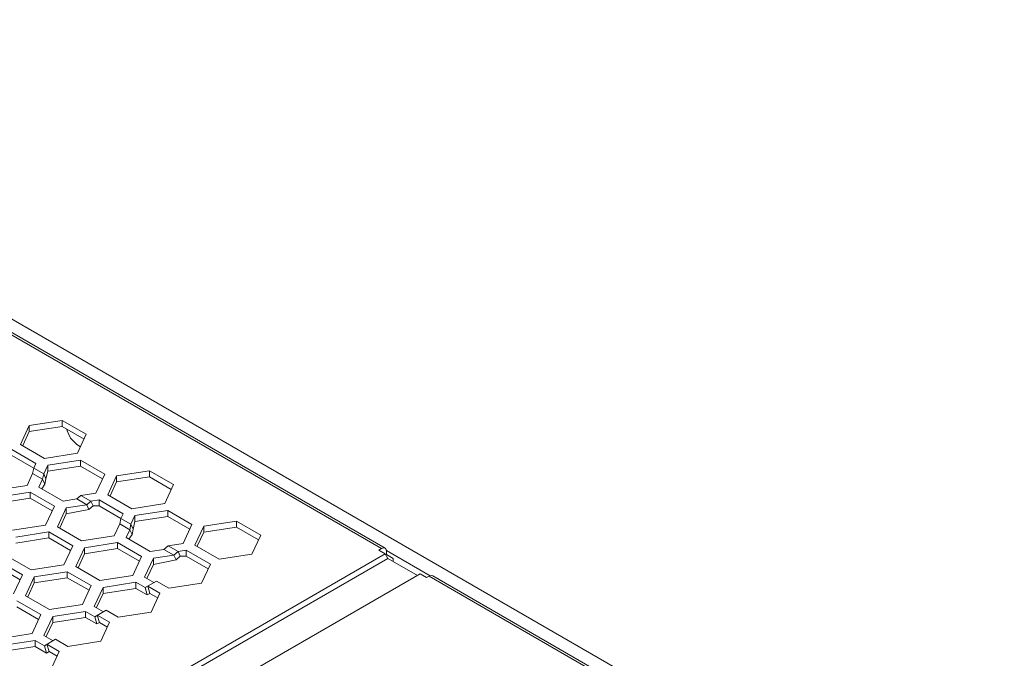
# Model space of a CAD drawing. Header units: inches. Extents: x -123 to 4816, y -2998 to 548.
# Tile 98 of 148: x 1542 to 1622, y -2526 to -2474. Entities that reach past the tile are written whole.
import ezdxf

# ---------------------------------------------------------------- set-up
doc = ezdxf.new("R2010")
doc.units = ezdxf.units.IN
doc.header["$MEASUREMENT"] = 0
doc.layers.get('0').update_dxf_attribs({"lineweight": 0})

msp = doc.modelspace()

# ---------------------------------------------------------------- linework, layer by layer
at = {"color": 3, "linetype": 'Continuous'}
for p, q in [((1622.354, -2545.15), (1499.317, -2474.116)), ((1571.629, -2517.171), (1540.162, -2499.004)), ((1540.462, -2498.974), (1571.929, -2517.141)), ((1542.241, -2508.695), (1542.958, -2507.15)), ((1542.958, -2507.15), (1545.635, -2506.736)), ((1542.958, -2507.15), (1542.958, -2507.64)), ((1542.958, -2507.64), (1545.635, -2507.226)), ((1545.635, -2506.736), (1545.635, -2507.226)), ((1545.635, -2506.736), (1547.595, -2507.867)), ((1545.635, -2507.226), (1547.415, -2508.253)), ((1542.428, -2508.782), (1542.958, -2507.64)), ((1547.595, -2507.867), (1546.877, -2509.413)), ((1544.201, -2509.827), (1542.241, -2508.695)), ((1541.534, -2509.104), (1543.493, -2510.235)), ((1541.534, -2509.593), (1543.314, -2510.621)), ((1546.877, -2509.413), (1544.201, -2509.827)), ((1543.493, -2510.235), (1543.314, -2510.621)), ((1544.131, -2511.093), (1544.459, -2510.384)), ((1544.459, -2510.384), (1547.136, -2509.97)), ((1544.459, -2510.384), (1544.459, -2510.874)), ((1547.136, -2509.97), (1547.136, -2510.46)), ((1547.136, -2509.97), (1549.096, -2511.102)), ((1542.776, -2512.025), (1543.224, -2511.059)), ((1543.224, -2511.059), (1543.314, -2510.621)), ((1543.224, -2511.059), (1544.041, -2511.531)), ((1544.131, -2511.093), (1543.314, -2510.621)), ((1544.041, -2511.531), (1544.131, -2511.093)), ((1544.131, -2511.093), (1544.306, -2511.481)), ((1544.306, -2511.481), (1544.459, -2510.874)), ((1544.459, -2510.874), (1547.136, -2510.46)), ((1547.136, -2510.46), (1548.916, -2511.488)), ((1549.096, -2511.102), (1548.379, -2512.647)), ((1550.062, -2511.251), (1552.739, -2510.837)), ((1552.739, -2510.837), (1552.739, -2511.327)), ((1552.739, -2510.837), (1554.698, -2511.968)), ((1540.099, -2512.439), (1542.776, -2512.025)), ((1543.742, -2512.175), (1544.041, -2511.531)), ((1543.964, -2512.316), (1544.217, -2511.919)), ((1544.041, -2511.531), (1544.217, -2511.919)), ((1544.217, -2511.919), (1544.306, -2511.481)), ((1549.344, -2512.796), (1550.062, -2511.251)), ((1549.532, -2512.883), (1550.062, -2511.741)), ((1550.062, -2511.251), (1550.062, -2511.741)), ((1550.062, -2511.741), (1552.739, -2511.327)), ((1552.739, -2511.327), (1554.519, -2512.355)), ((1554.698, -2511.968), (1553.981, -2513.514)), ((1543.035, -2512.583), (1540.358, -2512.997)), ((1543.035, -2512.583), (1543.035, -2513.073)), ((1544.995, -2513.714), (1543.035, -2512.583)), ((1545.702, -2513.306), (1543.742, -2512.175)), ((1546.817, -2513.134), (1547.152, -2512.837)), ((1548.379, -2512.647), (1547.152, -2512.837)), ((1547.968, -2513.308), (1547.152, -2512.837)), ((1551.304, -2513.928), (1549.344, -2512.796)), ((1543.035, -2513.073), (1540.358, -2513.487)), ((1544.815, -2514.101), (1543.035, -2513.073)), ((1545.702, -2513.306), (1546.817, -2513.134)), ((1545.961, -2513.864), (1547.634, -2513.605)), ((1546.817, -2513.134), (1547.634, -2513.605)), ((1547.634, -2513.605), (1547.968, -2513.308)), ((1547.634, -2513.605), (1547.809, -2513.993)), ((1547.968, -2513.308), (1548.637, -2513.205)), ((1547.968, -2513.308), (1548.144, -2513.697)), ((1548.637, -2513.205), (1548.637, -2513.695)), ((1548.637, -2513.205), (1550.597, -2514.336)), ((1553.981, -2513.514), (1551.304, -2513.928)), ((1544.277, -2515.26), (1544.995, -2513.714)), ((1545.961, -2513.864), (1545.243, -2515.409)), ((1545.961, -2514.354), (1545.43, -2515.496)), ((1545.961, -2513.864), (1545.961, -2514.354)), ((1545.961, -2514.354), (1547.809, -2513.993)), ((1547.809, -2513.993), (1548.144, -2513.697)), ((1548.144, -2513.697), (1548.637, -2513.695)), ((1548.637, -2513.695), (1550.418, -2514.722)), ((1550.597, -2514.336), (1550.418, -2514.722)), ((1551.563, -2514.485), (1554.24, -2514.071)), ((1554.24, -2514.071), (1554.24, -2514.561)), ((1554.24, -2514.071), (1556.199, -2515.203)), ((1549.88, -2516.126), (1550.328, -2515.161)), ((1550.328, -2515.161), (1550.418, -2514.722)), ((1550.328, -2515.161), (1551.144, -2515.632)), ((1551.234, -2515.194), (1550.418, -2514.722)), ((1551.144, -2515.632), (1551.234, -2515.194)), ((1551.234, -2515.194), (1551.563, -2514.485)), ((1551.234, -2515.194), (1551.41, -2515.582)), ((1551.41, -2515.582), (1551.563, -2514.975)), ((1551.563, -2514.485), (1551.563, -2514.975)), ((1551.563, -2514.975), (1554.24, -2514.561)), ((1554.24, -2514.561), (1556.02, -2515.589)), ((1556.199, -2515.203), (1555.482, -2516.748)), ((1557.165, -2515.352), (1559.842, -2514.938)), ((1559.842, -2514.938), (1559.842, -2515.428)), ((1559.842, -2514.938), (1561.802, -2516.069)), ((1541.6, -2515.674), (1544.277, -2515.26)), ((1544.536, -2515.817), (1541.859, -2516.232)), ((1544.536, -2515.817), (1544.536, -2516.307)), ((1544.536, -2515.817), (1546.496, -2516.949)), ((1545.243, -2515.409), (1547.203, -2516.541)), ((1550.846, -2516.276), (1551.144, -2515.632)), ((1551.068, -2516.417), (1551.32, -2516.02)), ((1551.144, -2515.632), (1551.32, -2516.02)), ((1551.32, -2516.02), (1551.41, -2515.582)), ((1556.448, -2516.898), (1557.165, -2515.352)), ((1556.635, -2516.984), (1557.165, -2515.842)), ((1557.165, -2515.352), (1557.165, -2515.842)), ((1557.165, -2515.842), (1559.842, -2515.428)), ((1559.842, -2515.428), (1561.622, -2516.456)), ((1544.536, -2516.307), (1541.859, -2516.721)), ((1544.536, -2516.307), (1546.316, -2517.335)), ((1547.203, -2516.541), (1549.88, -2516.126)), ((1550.139, -2516.684), (1547.462, -2517.098)), ((1550.139, -2516.684), (1550.139, -2517.174)), ((1552.098, -2517.815), (1550.139, -2516.684)), ((1552.805, -2517.407), (1550.846, -2516.276)), ((1555.482, -2516.748), (1554.255, -2516.938)), ((1561.802, -2516.069), (1561.084, -2517.615)), ((1505.69, -2555.851), (1571.946, -2517.599)), ((1545.779, -2518.494), (1546.496, -2516.949)), ((1547.462, -2517.098), (1546.744, -2518.644)), ((1547.462, -2517.588), (1546.932, -2518.73)), ((1547.462, -2517.098), (1547.462, -2517.588)), ((1550.139, -2517.174), (1547.462, -2517.588)), ((1551.919, -2518.202), (1550.139, -2517.174)), ((1552.805, -2517.407), (1553.921, -2517.235)), ((1553.921, -2517.235), (1554.255, -2516.938)), ((1553.921, -2517.235), (1554.737, -2517.706)), ((1555.072, -2517.409), (1554.255, -2516.938)), ((1554.737, -2517.706), (1555.072, -2517.409)), ((1555.072, -2517.409), (1555.741, -2517.306)), ((1555.072, -2517.409), (1555.247, -2517.798)), ((1555.741, -2517.306), (1555.741, -2517.796)), ((1555.741, -2517.306), (1557.701, -2518.437)), ((1558.408, -2518.029), (1556.448, -2516.898)), ((1561.084, -2517.615), (1558.408, -2518.029)), ((1571.629, -2517.171), (1571.417, -2517.293)), ((1571.417, -2517.293), (1571.946, -2517.599)), ((1572.021, -2517.247), (1571.929, -2517.141)), ((1571.946, -2517.599), (1572.158, -2517.966)), ((1572.053, -2517.416), (1572.021, -2517.247)), ((1575.606, -2519.385), (1572.035, -2517.324)), ((1572.053, -2517.416), (1572.053, -2517.66)), ((1505.902, -2556.219), (1572.158, -2517.966)), ((1540.435, -2518.185), (1542.395, -2519.317)), ((1541.142, -2517.777), (1543.102, -2518.908)), ((1551.381, -2519.361), (1552.098, -2517.815)), ((1553.064, -2517.965), (1552.347, -2519.51)), ((1553.064, -2517.965), (1554.737, -2517.706)), ((1553.064, -2517.965), (1553.064, -2518.455)), ((1553.064, -2518.455), (1554.913, -2518.094)), ((1554.737, -2517.706), (1554.913, -2518.094)), ((1554.913, -2518.094), (1555.247, -2517.798)), ((1555.247, -2517.798), (1555.741, -2517.796)), ((1555.741, -2517.796), (1557.521, -2518.824)), ((1557.701, -2518.437), (1556.983, -2519.983)), ((1572.053, -2517.66), (1571.999, -2517.691)), ((1572.053, -2517.66), (1572.582, -2517.966)), ((1574.562, -2519.354), (1572.158, -2517.966)), ((1572.582, -2517.966), (1572.582, -2518.211)), ((1508.307, -2557.607), (1574.774, -2519.232)), ((1540.435, -2518.675), (1542.215, -2519.703)), ((1543.102, -2518.908), (1545.779, -2518.494)), ((1543.36, -2519.466), (1546.037, -2519.052)), ((1546.037, -2519.052), (1546.037, -2519.542)), ((1547.997, -2520.183), (1546.037, -2519.052)), ((1548.704, -2519.775), (1546.744, -2518.644)), ((1553.064, -2518.455), (1552.534, -2519.597)), ((1574.774, -2519.232), (1575.306, -2519.538)), ((1541.677, -2520.862), (1542.395, -2519.317)), ((1543.36, -2519.466), (1542.643, -2521.011)), ((1543.36, -2519.956), (1542.83, -2521.098)), ((1543.36, -2519.466), (1543.36, -2519.956)), ((1543.36, -2519.956), (1546.037, -2519.542)), ((1547.818, -2520.57), (1546.037, -2519.542)), ((1548.704, -2519.775), (1551.381, -2519.361)), ((1551.64, -2519.919), (1548.963, -2520.333)), ((1551.64, -2519.919), (1551.64, -2520.408)), ((1551.64, -2519.919), (1552.385, -2520.349)), ((1552.347, -2519.51), (1553.093, -2519.941)), ((1553.305, -2519.818), (1552.385, -2520.349)), ((1554.306, -2520.397), (1553.305, -2519.818)), ((1556.983, -2519.983), (1554.306, -2520.397)), ((1575.518, -2519.416), (1575.306, -2519.538)), ((1609.838, -2539.23), (1575.518, -2519.416)), ((1575.818, -2519.386), (1610.138, -2539.2)), ((1547.28, -2521.729), (1547.997, -2520.183)), ((1548.246, -2521.878), (1548.963, -2520.333)), ((1548.433, -2521.965), (1548.963, -2520.823)), ((1548.963, -2520.333), (1548.963, -2520.823)), ((1551.64, -2520.408), (1548.963, -2520.823)), ((1551.64, -2520.408), (1552.561, -2520.94)), ((1552.385, -2520.349), (1552.561, -2520.94)), ((1552.773, -2520.818), (1552.561, -2520.94)), ((1552.598, -2520.227), (1552.773, -2520.818)), ((1552.598, -2520.227), (1553.599, -2520.805)), ((1552.773, -2520.818), (1553.42, -2521.191)), ((1553.599, -2520.805), (1552.882, -2522.35)), ((1543.896, -2522.551), (1541.936, -2521.42)), ((1544.603, -2522.143), (1542.643, -2521.011)), ((1543.716, -2522.937), (1541.936, -2521.91)), ((1544.603, -2522.143), (1547.28, -2521.729)), ((1547.539, -2522.286), (1544.862, -2522.701)), ((1547.539, -2522.286), (1547.539, -2522.776)), ((1547.539, -2522.286), (1548.284, -2522.717)), ((1548.246, -2521.878), (1548.991, -2522.309)), ((1549.203, -2522.186), (1548.284, -2522.717)), ((1550.205, -2522.765), (1549.203, -2522.186)), ((1552.882, -2522.35), (1550.205, -2522.765)), ((1543.178, -2524.097), (1543.896, -2522.551)), ((1544.862, -2522.701), (1544.144, -2524.246)), ((1544.862, -2523.19), (1544.331, -2524.333)), ((1544.862, -2522.701), (1544.862, -2523.19)), ((1547.539, -2522.776), (1544.862, -2523.19)), ((1547.539, -2522.776), (1548.46, -2523.308)), ((1548.284, -2522.717), (1548.46, -2523.308)), ((1548.672, -2523.186), (1548.46, -2523.308)), ((1548.496, -2522.594), (1549.498, -2523.173)), ((1548.496, -2522.594), (1548.672, -2523.186)), ((1548.672, -2523.186), (1549.319, -2523.559)), ((1549.498, -2523.173), (1548.781, -2524.718)), ((1540.502, -2524.511), (1543.178, -2524.097)), ((1543.437, -2524.654), (1540.76, -2525.068)), ((1543.437, -2524.654), (1543.437, -2525.144)), ((1543.437, -2524.654), (1544.183, -2525.085)), ((1544.144, -2524.246), (1544.89, -2524.677)), ((1545.102, -2524.554), (1544.183, -2525.085)), ((1546.104, -2525.132), (1545.102, -2524.554)), ((1548.781, -2524.718), (1546.104, -2525.132)), ((1543.437, -2525.144), (1540.76, -2525.558)), ((1543.437, -2525.144), (1544.359, -2525.676)), ((1544.183, -2525.085), (1544.359, -2525.676)), ((1544.571, -2525.554), (1544.359, -2525.676)), ((1544.395, -2524.962), (1544.571, -2525.554)), ((1544.395, -2524.962), (1545.397, -2525.541)), ((1544.571, -2525.554), (1545.218, -2525.927)), ((1545.397, -2525.541), (1544.68, -2527.086))]:
    msp.add_line(p, q, dxfattribs=at)
for points in [[(1547.127, -2508.875), (1546.827, -2508.702), (1546.303, -2508.176), (1546.034, -2507.588), (1546.019, -2507.447)], [(1571.929, -2517.141), (1571.791, -2517.114), (1571.629, -2517.171)], [(1575.818, -2519.386), (1575.68, -2519.359), (1575.518, -2519.416)]]:
    msp.add_lwpolyline(points, dxfattribs=at)

doc.saveas('drawing.dxf')
